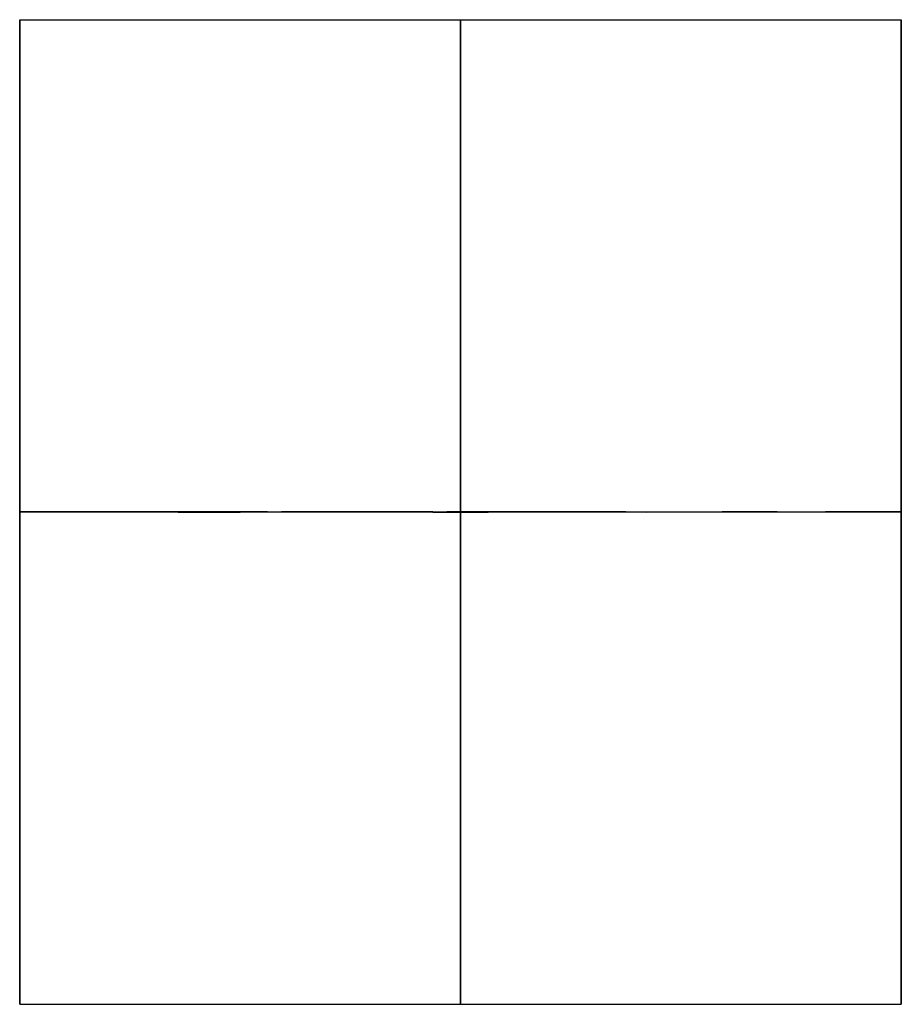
# Model space of a CAD drawing. Header units: millimetres. Extents: x 0 to 322, y -110 to 60.
# Tile 249 of 256: x 278.76 to 281, y 29.75 to 32.25. Entities that reach past the tile are written whole.
import ezdxf

# ---------------------------------------------------------------- set-up
doc = ezdxf.new("R2010")
doc.units = ezdxf.units.MM
doc.layers.add('Layer 01', color=7, linetype='Continuous', true_color=0x000000)

msp = doc.modelspace()

# ---------------------------------------------------------------- linework, layer by layer
at = {"layer": 'Layer 01'}
for p, q in [((278.7613, 32.25, -31), (281, 32.25, -31)), ((278.7613, 29.75, -31), (278.7613, 32.25, -31)), ((278.7613, 32.25, 31), (281, 32.25, 31)), ((278.7613, 29.75, 31), (278.7613, 32.25, 31)), ((281, 32.1553, -30.5227), (281, 29.8447, -31.4773)), ((281, 32.1553, 31.4773), (281, 29.8447, 30.5227)), ((281, 31.4773, -32.1553), (281, 30.5227, -29.8447)), ((281, 31.4773, 29.8447), (281, 30.5227, 32.1553)), ((278.7613, 31, -32.25), (278.7613, 31, -29.75)), ((278.7613, 31, 29.75), (278.7613, 31, 32.25)), ((278.7613, 29.75, -31), (281, 29.75, -31)), ((278.7613, 29.75, 31), (281, 29.75, 31))]:
    msp.add_line(p, q, dxfattribs=at)
at = {"layer": 'Layer 01', "extrusion": (1, 0, 0)}
for centre, start, end in [((31, -31, 278.7613), 270, 90), ((31, 31, 278.7613), 270, 90), ((31, -31, 279.8806), 270, 90), ((31, 31, 279.8806), 270, 90), ((31, -31, 278.7613), 90, 270), ((31, 31, 278.7613), 90, 270), ((31, -31, 279.8806), 90, 270), ((31, 31, 279.8806), 90, 270)]:
    msp.add_arc(centre, 1.25, start, end, dxfattribs=at)
at = {"layer": 'Layer 01', "extrusion": (-1, 0, 0)}
for centre, start, end in [((-31, -31, -281), 90, 270), ((-31, 31, -281), 90, 270), ((-31, -31, -281), 270, 90), ((-31, 31, -281), 270, 90)]:
    msp.add_arc(centre, 1.25, start, end, dxfattribs=at)
at = {"layer": 'Layer 01'}
for points in [[(278.7613, 31, -29.75), (279.8806, 31, -29.75), (281, 31, -29.75)], [(281, 31, -32.25), (279.8806, 31, -32.25), (278.7613, 31, -32.25)], [(278.7613, 31, 32.25), (279.8806, 31, 32.25), (281, 31, 32.25)], [(281, 31, 29.75), (279.8806, 31, 29.75), (278.7613, 31, 29.75)]]:
    msp.add_open_spline(points, degree=2, dxfattribs=at)

doc.saveas('drawing.dxf')
